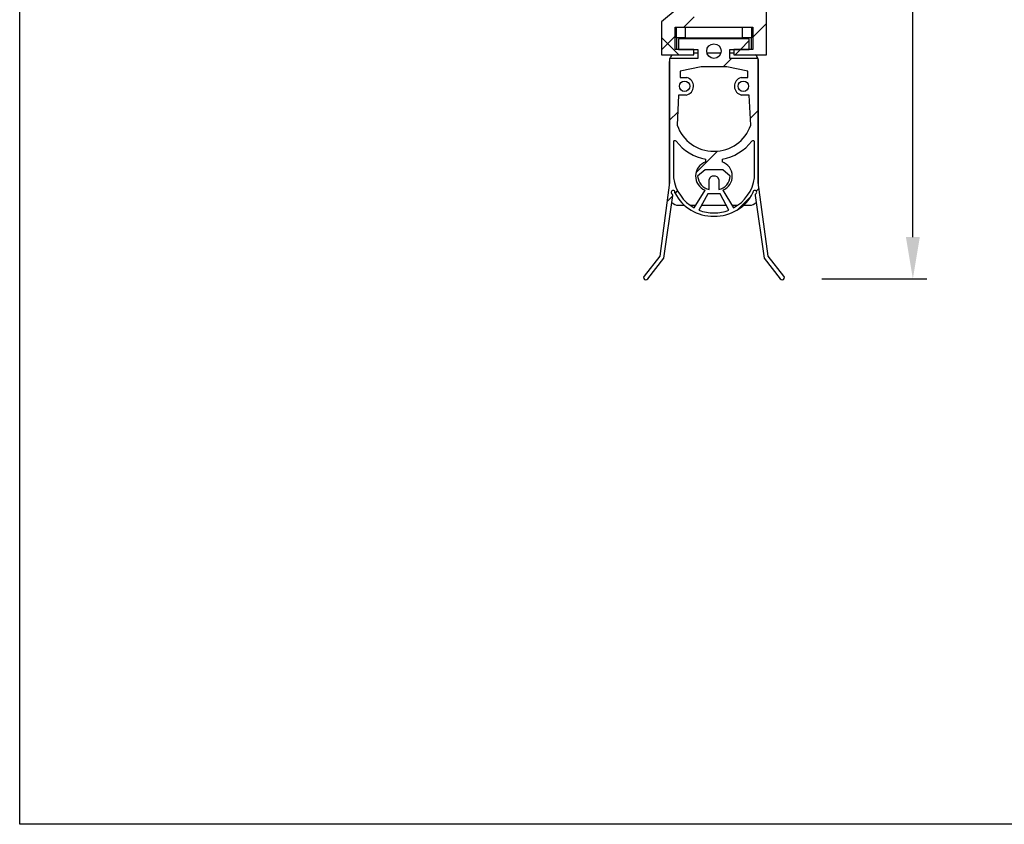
# Model space of a CAD drawing. Header units: inches. Extents: x 170 to 288, y 234 to 248.
# Tile 226 of 256: x 218.92 to 221.13, y 234.45 to 236.25. Entities that reach past the tile are written whole.
import ezdxf

# ---------------------------------------------------------------- set-up
doc = ezdxf.new("R2010")
doc.units = ezdxf.units.IN
doc.header["$LTSCALE"] = 0.25
doc.header["$MEASUREMENT"] = 0
doc.layers.add('ANNOTATIONS', color=1, linetype='Continuous')
doc.layers.add('DETAILS', color=4, linetype='Continuous')
doc.styles.add('ARIAL', font='arial.ttf', dxfattribs={"height": 0.09375})
doc.dimstyles.new('STANDARD$0', dxfattribs={"dimtxt": 0.09375, "dimasz": 0.09375, "dimexe": 0.03125, "dimexo": 0.046875, "dimgap": 0.09, "dimtad": 0, "dimtih": 1, "dimtoh": 1, "dimdec": 4, "dimzin": 0, "dimdsep": 46, "dimtxsty": 'ARIAL', "dimcen": 0.09, "dimadec": 0, "dimazin": 0, "dimtfac": 1, "dimtdec": 4, "dimtofl": 0, "dimtmove": 0, "dimatfit": 1, "dimfxl": 1, "dimtolj": 1, "dimtzin": 0, "dimarcsym": 0})

# ---------------------------------------------------------------- blocks, each defined once
blk = doc.blocks.new('*D77')
at = {"layer": 'ANNOTATIONS', "color": 0, "lineweight": -2, "transparency": 16777216}
for p, q in [((220.6849389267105, 237.547253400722), (220.9533896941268, 237.547253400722)), ((220.9221396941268, 237.453503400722), (220.9221396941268, 236.7435161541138)), ((220.9221396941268, 235.7664833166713), (220.9221396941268, 236.4665047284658)), ((220.7177058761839, 235.6727333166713), (220.9533896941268, 235.6727333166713))]:
    blk.add_line(p, q, dxfattribs=at)
at = {"layer": 'ANNOTATIONS', "color": 0, "transparency": 16777216}
for points in [[(220.9065146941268, 237.453503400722), (220.9377646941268, 237.453503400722), (220.9221396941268, 237.547253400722)], [(220.9065146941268, 235.7664833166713), (220.9377646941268, 235.7664833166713), (220.9221396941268, 235.6727333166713)]]:
    blk.add_solid(points, dxfattribs=at)
at = {"layer": 'defpoints', "color": 0, "transparency": 16777216}
for p in [(220.5911889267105, 237.547253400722), (220.9221396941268, 237.547253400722), (220.6239558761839, 235.6727333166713)]:
    blk.add_point(p, dxfattribs=at)
at = {"layer": 'ANNOTATIONS', "color": 0, "transparency": 16777216, "insert": (220.9221396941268, 236.6050104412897), "char_height": 0.09375, "attachment_point": 5, "style": 'ARIAL'}
blk.add_mtext('\\A1;9 3/8"', dxfattribs=at)

msp = doc.modelspace()

# ---------------------------------------------------------------- hatches: boundary and pattern name
at = {"layer": 'DETAILS'}
h = msp.add_hatch(dxfattribs=at)
h.set_pattern_fill('ANSI38', color=256, style=0)
h.set_pattern_definition([(45, (214.8910743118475, 231.7817086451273), (-0.08838834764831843, 0.08838834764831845), []), (135, (214.8910743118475, 231.7817086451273), (-0.2651650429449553, 0.08838834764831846), [0.3125, -0.1875])])
edge = h.paths.add_edge_path(flags=0)
edge.add_line((220.591188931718, 237.5472536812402), (220.4832276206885, 237.5472536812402))
edge.add_arc((220.4832276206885, 237.5452536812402), 0.001999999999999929, 90, 178.4271713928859)
edge.add_arc((220.410388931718, 237.5472536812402), 0.07086614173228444, 276.37937020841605, 358.4271713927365, ccw=False)
edge.add_line((220.418262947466, 237.4768263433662), (220.418262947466, 237.4610783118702))
edge.add_arc((220.426136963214, 237.4610783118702), 0.007874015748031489, 180, 270.0000000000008)
edge.add_line((220.426136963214, 237.4532042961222), (220.430073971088, 237.4532042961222))
edge.add_line((220.430073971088, 237.4532042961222), (220.430073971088, 237.4639229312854))
edge.add_arc((220.434010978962, 237.4639229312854), 0.003937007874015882, 105.8266201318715, 180, ccw=False)
edge.add_arc((220.410388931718, 237.5472536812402), 0.08267716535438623, 285.8266201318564, 304.4173887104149)
edge.add_arc((220.4615700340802, 237.4725542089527), 0.007874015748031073, -7.958078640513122e-13, 124.4173887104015, ccw=False)
edge.add_line((220.4694440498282, 237.4725542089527), (220.4694440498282, 237.4212694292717))
edge.add_arc((220.4615700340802, 237.4212694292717), 0.00787401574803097, 270, 360, ccw=False)
edge.add_line((220.4615700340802, 237.4133954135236), (220.3651826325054, 237.4133954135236))
edge.add_arc((220.3651826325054, 237.4055213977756), 0.007874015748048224, 90, 180)
edge.add_line((220.3573086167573, 237.4055213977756), (220.3573086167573, 237.3110332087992))
edge.add_arc((220.3612456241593, 237.3110332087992), 0.003937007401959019, 180, 270.0000034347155)
edge.add_arc((220.3612456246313, 237.3031591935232), 0.003937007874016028, -7.958078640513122e-13, 90.00000343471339, ccw=False)
edge.add_line((220.3651826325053, 237.3031591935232), (220.3651826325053, 237.253978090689))
edge.add_line((220.3651826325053, 237.253978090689), (220.3671826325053, 237.251978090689))
edge.add_line((220.3671826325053, 237.251978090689), (220.3651826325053, 237.2499780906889))
edge.add_line((220.3651826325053, 237.2499780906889), (220.3651826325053, 237.2007969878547))
edge.add_arc((220.3612456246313, 237.2007969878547), 0.003937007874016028, 269.99999656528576, 360, ccw=False)
edge.add_arc((220.3612456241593, 237.1929229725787), 0.003937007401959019, 89.99999656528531, 180)
edge.add_line((220.3573086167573, 237.1929229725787), (220.3573086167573, 236.7415843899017))
edge.add_arc((220.3612456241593, 236.7415843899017), 0.003937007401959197, 180, 270.0000034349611)
edge.add_arc((220.3612456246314, 236.7337103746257), 0.003937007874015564, -7.958078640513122e-13, 90.00000343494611, ccw=False)
edge.add_line((220.3651826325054, 236.7337103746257), (220.3651826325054, 236.6845292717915))
edge.add_line((220.3651826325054, 236.6845292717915), (220.3671826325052, 236.6825292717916))
edge.add_line((220.3671826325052, 236.6825292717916), (220.3651826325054, 236.6805292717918))
edge.add_line((220.3651826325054, 236.6805292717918), (220.3651826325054, 236.6313481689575))
edge.add_arc((220.3612456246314, 236.6313481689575), 0.003937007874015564, 269.99999656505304, 360, ccw=False)
edge.add_arc((220.3612456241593, 236.6234741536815), 0.003937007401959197, 89.99999656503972, 179.999999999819)
edge.add_line((220.3573086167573, 236.6234741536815), (220.3573086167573, 236.5245955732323))
edge.add_line((220.3573086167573, 236.5245955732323), (220.4560851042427, 236.4417122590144))
edge.add_arc((220.410388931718, 236.3872536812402), 0.07109062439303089, -50.00000000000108, 49.99999999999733, ccw=False)
edge.add_line((220.4560851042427, 236.3327951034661), (220.3573086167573, 236.2499117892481))
edge.add_line((220.3573086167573, 236.2499117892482), (220.3573086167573, 236.1759117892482))
edge.add_line((220.3573086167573, 236.1759117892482), (220.4302487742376, 236.1759117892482))
edge.add_line((220.4302487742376, 236.1759117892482), (220.4302487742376, 236.1879117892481))
edge.add_line((220.4302487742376, 236.1879117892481), (220.3877487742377, 236.1879117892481))
edge.add_line((220.3877487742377, 236.1879117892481), (220.3877487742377, 236.2379117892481))
edge.add_line((220.3877487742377, 236.2379117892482), (220.5627487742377, 236.2379117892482))
edge.add_line((220.5627487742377, 236.2379117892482), (220.5627487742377, 236.1879117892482))
edge.add_line((220.5627487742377, 236.1879117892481), (220.5202487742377, 236.1879117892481))
edge.add_line((220.5202487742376, 236.1879117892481), (220.5202487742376, 236.1759117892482))
edge.add_line((220.5202487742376, 236.1759117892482), (220.5931889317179, 236.1759117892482))
edge.add_line((220.593188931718, 236.1759117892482), (220.593188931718, 237.5452536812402))
edge.add_arc((220.591188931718, 237.5452536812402), 0.00200000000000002, 0, 90)
edge = h.paths.add_edge_path(flags=0)
edge.add_arc((220.4364218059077, 236.2719117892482), 0.01199999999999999, 130.0000000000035, 270, ccw=False)
edge.add_line((220.4287083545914, 236.2811043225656), (220.4702264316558, 236.3159421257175))
edge.add_arc((220.410388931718, 236.3872536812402), 0.09309062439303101, 310, 409.9999999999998)
edge.add_line((220.4702264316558, 236.458565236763), (220.3998748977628, 236.5175971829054))
edge.add_arc((220.4011604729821, 236.5191292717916), 0.001999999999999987, 89.9999999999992, 230.0000000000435, ccw=False)
edge.add_line((220.4011604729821, 236.5211292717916), (220.4153086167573, 236.5211292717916))
edge.add_arc((220.4153086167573, 236.5251292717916), 0.004000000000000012, 270.0000000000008, 360.0000000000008)
edge.add_line((220.4193086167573, 236.5251292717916), (220.4193086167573, 236.5391292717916))
edge.add_arc((220.4153086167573, 236.5391292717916), 0.004000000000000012, 0, 90)
edge.add_line((220.4153086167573, 236.5431292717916), (220.3793086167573, 236.5431292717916))
edge.add_line((220.3793086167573, 236.5431292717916), (220.3793086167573, 236.6098741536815))
edge.add_arc((220.3913086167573, 236.6098741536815), 0.01200000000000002, 132.2151161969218, 180, ccw=False)
edge.add_arc((220.3751826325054, 236.6276492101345), 0.01199999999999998, 312.2151161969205, 360.0000000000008)
edge.add_line((220.3871826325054, 236.6276492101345), (220.3871826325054, 236.7374093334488))
edge.add_arc((220.3751826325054, 236.7374093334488), 0.01200000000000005, 0, 47.78488380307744)
edge.add_arc((220.3913086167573, 236.7551843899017), 0.01199999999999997, 180, 227.7848838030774, ccw=False)
edge.add_line((220.3793086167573, 236.7551843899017), (220.3793086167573, 237.1793229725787))
edge.add_arc((220.3913086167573, 237.1793229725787), 0.01200000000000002, 132.2151161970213, 180, ccw=False)
edge.add_arc((220.3751826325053, 237.1970980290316), 0.01199999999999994, 312.21511619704, 360.0000000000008)
edge.add_line((220.3871826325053, 237.1970980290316), (220.3871826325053, 237.3068581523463))
edge.add_arc((220.3751826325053, 237.3068581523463), 0.01199999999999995, 0, 47.78488380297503)
edge.add_arc((220.3913086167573, 237.3246332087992), 0.01200000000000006, 180, 227.7848838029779, ccw=False)
edge.add_line((220.3793086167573, 237.3246332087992), (220.3793086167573, 237.3893954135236))
edge.add_arc((220.3813086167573, 237.3893954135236), 0.00200000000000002, 89.9999999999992, 180, ccw=False)
edge.add_line((220.3813086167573, 237.3913954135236), (220.4794440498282, 237.3913954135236))
edge.add_arc((220.4794440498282, 237.4033954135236), 0.01199999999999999, 270.0000000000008, 360.0000000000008)
edge.add_line((220.4914440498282, 237.4033954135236), (220.4914440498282, 237.4912536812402))
edge.add_arc((220.5254440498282, 237.4912536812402), 0.03399999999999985, 89.9999999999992, 180, ccw=False)
edge.add_line((220.5254440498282, 237.5252536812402), (220.569188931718, 237.5252536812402))
edge.add_arc((220.569188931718, 237.5232536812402), 0.002000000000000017, -7.958078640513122e-13, 89.9999999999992, ccw=False)
edge.add_line((220.571188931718, 237.5232536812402), (220.571188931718, 236.2619117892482))
edge.add_arc((220.569188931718, 236.2619117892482), 0.001999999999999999, 270, 360, ccw=False)
edge.add_line((220.569188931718, 236.2599117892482), (220.4364218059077, 236.2599117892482))
h = msp.add_hatch(dxfattribs=at)
h.set_pattern_fill('ANSI34', color=256, style=0)
h.set_pattern_definition([(45, (214.8910743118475, 231.7817086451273), (-0.5303300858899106, 0.5303300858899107), []), (45, (215.0678510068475, 231.7817086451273), (-0.5303300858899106, 0.5303300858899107), []), (45, (215.2446277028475, 231.7817086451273), (-0.5303300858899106, 0.5303300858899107), []), (45, (215.4214043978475, 231.7817086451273), (-0.5303300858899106, 0.5303300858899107), [])])
edge = h.paths.add_edge_path(flags=0)
edge.add_line((220.5972085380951, 235.7233197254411), (220.5747656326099, 235.8891610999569))
edge.add_line((220.5747656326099, 235.8891610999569), (220.5747656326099, 236.1679315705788))
edge.add_line((220.5747656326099, 236.1679315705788), (220.511174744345, 236.1679315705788))
edge.add_line((220.511174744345, 236.1679315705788), (220.511174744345, 236.1879117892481))
edge.add_line((220.511174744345, 236.1879117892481), (220.5545932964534, 236.1879117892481))
edge.add_line((220.5545932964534, 236.1879117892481), (220.5545932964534, 236.2117343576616))
edge.add_line((220.5545932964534, 236.2117343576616), (220.3959042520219, 236.2117343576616))
edge.add_line((220.3959042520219, 236.2117343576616), (220.3959042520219, 236.1879117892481))
edge.add_line((220.3959042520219, 236.1879117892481), (220.4393228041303, 236.1879117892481))
edge.add_line((220.4393228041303, 236.1879117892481), (220.4393228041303, 236.1679315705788))
edge.add_line((220.4393228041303, 236.1679315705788), (220.3757319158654, 236.1679315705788))
edge.add_line((220.3757319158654, 236.1679315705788), (220.3757319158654, 235.8891610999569))
edge.add_line((220.3757319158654, 235.8891610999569), (220.3532890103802, 235.7233197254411))
edge.add_line((220.3532890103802, 235.7233197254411), (220.3181638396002, 235.6788172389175))
edge.add_arc((220.3222307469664, 235.675607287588), 0.005181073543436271, 141.716476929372, 326.3110189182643)
edge.add_line((220.3265417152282, 235.672733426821), (220.3622721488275, 235.7188096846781))
edge.add_line((220.3622721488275, 235.7188096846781), (220.3827513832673, 235.8600671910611))
edge.add_arc((220.3795975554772, 235.8605244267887), 0.003186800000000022, 351.7508458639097, 418.968403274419)
edge.add_arc((220.3834447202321, 235.8669191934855), 0.004276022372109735, -13.446066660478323, 238.9684032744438, ccw=False)
edge.add_arc((220.4718905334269, 235.9075522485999), 0.09400603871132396, 206.2836781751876, 272.0472511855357)
edge.add_arc((220.4786070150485, 235.9075522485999), 0.09400603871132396, 267.9527488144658, 333.7163218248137)
edge.add_arc((220.5670528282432, 235.8669191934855), 0.004276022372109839, -58.96840327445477, 193.4460666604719, ccw=False)
edge.add_arc((220.5708999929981, 235.8605244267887), 0.003186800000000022, 121.0315967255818, 188.2491541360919)
edge.add_line((220.567746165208, 235.8600671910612), (220.5882253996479, 235.7188096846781))
edge.add_line((220.5882253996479, 235.7188096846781), (220.6239558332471, 235.672733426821))
edge.add_arc((220.6282668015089, 235.675607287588), 0.005181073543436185, 213.6889810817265, 398.2835230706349)
edge.add_line((220.6323337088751, 235.6788172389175), (220.5972085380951, 235.7233197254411))
edge = h.paths.add_edge_path(flags=0)
edge.add_arc((220.4752487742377, 236.1842615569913), 0.01632998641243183, 0, 360)
edge = h.paths.add_edge_path(flags=0)
edge.add_arc((220.4092861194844, 236.1052598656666), 0.01173838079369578, 0, 360)
edge = h.paths.add_edge_path(flags=0)
edge.add_arc((220.4681442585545, 235.9031468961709), 0.03416172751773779, 109.3291004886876, 247.6570294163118)
edge.add_line((220.4551576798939, 235.871549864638), (220.431155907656, 235.8321890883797))
edge.add_arc((220.4751529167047, 235.9131038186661), 0.09210282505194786, 188.6017576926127, 241.46506864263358, ccw=False)
edge.add_line((220.3840860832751, 235.8993283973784), (220.3840860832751, 235.981320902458))
edge.add_arc((220.3875440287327, 235.9784256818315), 0.004509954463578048, 50.06170250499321, 140.0617025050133, ccw=False)
edge.add_arc((220.4744676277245, 236.0458800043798), 0.105623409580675, 217.2930556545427, 260.3911960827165)
edge.add_line((220.456836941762, 235.9417384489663), (220.456836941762, 235.9353830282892))
edge = h.paths.add_edge_path(flags=0)
edge.add_arc((220.4732052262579, 235.9067365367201), 0.08601892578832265, 248.440857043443, 271.36130148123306, ccw=False)
edge.add_line((220.4415965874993, 235.8267356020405), (220.4612100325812, 235.8634466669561))
edge.add_line((220.4612100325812, 235.8634466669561), (220.4892875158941, 235.8634466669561))
edge.add_line((220.4892875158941, 235.8634466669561), (220.508900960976, 235.8267356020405))
edge.add_arc((220.4772923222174, 235.9067365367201), 0.08601892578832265, 268.6386985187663, 291.5591429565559, ccw=False)
edge = h.paths.add_edge_path(flags=0)
edge.add_arc((220.4823532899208, 235.9031468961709), 0.03416172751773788, 292.3429705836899, 430.6708995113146)
edge.add_line((220.4936606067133, 235.9353830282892), (220.4936606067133, 235.9417384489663))
edge.add_arc((220.4760299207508, 236.0458800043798), 0.1056234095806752, 279.6088039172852, 322.7069443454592)
edge.add_arc((220.5629535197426, 235.9784256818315), 0.004509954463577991, 39.9382974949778, 129.9382974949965, ccw=False)
edge.add_line((220.5664114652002, 235.981320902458), (220.5664114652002, 235.8993283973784))
edge.add_arc((220.4753446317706, 235.9131038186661), 0.09210282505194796, 298.5349313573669, 351.3982423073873, ccw=False)
edge.add_line((220.5193416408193, 235.8321890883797), (220.4953398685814, 235.871549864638))
edge = h.paths.add_edge_path(flags=0)
edge.add_arc((220.5412114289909, 236.1052598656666), 0.01173838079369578, 0, 360)
edge = h.paths.add_edge_path(flags=0)
edge.add_line((220.5510315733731, 236.1389805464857), (220.5510315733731, 236.125084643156))
edge.add_line((220.5510315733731, 236.125084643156), (220.5360548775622, 236.125084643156))
edge.add_arc((220.541548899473, 236.1054947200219), 0.02034574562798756, 105.6662281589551, 258.4150358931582)
edge.add_line((220.5374630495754, 236.0855634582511), (220.5545932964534, 236.0855634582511))
edge.add_line((220.5545932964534, 236.0855634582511), (220.5577381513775, 236.017660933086))
edge.add_arc((220.4764890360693, 236.0450579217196), 0.08574388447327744, 269.1712033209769, 341.36602859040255, ccw=False)
edge.add_arc((220.474008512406, 236.0450579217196), 0.08574388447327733, 198.6339714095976, 270.8287966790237, ccw=False)
edge.add_line((220.3927593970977, 236.0176609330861), (220.3959042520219, 236.0855634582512))
edge.add_line((220.3959042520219, 236.0855634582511), (220.4130344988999, 236.0855634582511))
edge.add_arc((220.4089486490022, 236.1054947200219), 0.02034574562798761, 281.5849641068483, 434.3337718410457)
edge.add_line((220.4144426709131, 236.125084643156), (220.3994659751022, 236.125084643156))
edge.add_line((220.3994659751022, 236.125084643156), (220.3994659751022, 236.1389805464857))
edge.add_line((220.3994659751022, 236.1389805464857), (220.4464032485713, 236.1491708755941))
edge.add_line((220.4464032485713, 236.1491708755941), (220.504094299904, 236.1491708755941))
edge.add_line((220.504094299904, 236.1491708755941), (220.5510315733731, 236.1389805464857))
edge = h.paths.add_edge_path(flags=0)
edge.add_line((220.4385921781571, 235.9031468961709), (220.4551576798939, 235.9174198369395))
edge.add_line((220.4551576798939, 235.9174198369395), (220.4953398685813, 235.9174198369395))
edge.add_line((220.4953398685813, 235.9174198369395), (220.5119053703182, 235.9031468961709))
edge.add_arc((220.478768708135, 235.9056470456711), 0.03323084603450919, 282.73448853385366, 355.6852287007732, ccw=False)
edge.add_line((220.4860938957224, 235.8732336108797), (220.4860938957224, 235.8957614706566))
edge.add_arc((220.4769786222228, 235.8940316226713), 0.009277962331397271, 10.74550573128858, 100.7455057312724)
edge.add_arc((220.4735189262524, 235.8940316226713), 0.009277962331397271, 79.25449426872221, 169.2544942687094)
edge.add_line((220.4644036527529, 235.8957614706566), (220.4644036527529, 235.8732336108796))
edge.add_arc((220.4717288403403, 235.9056470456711), 0.03323084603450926, 184.3147712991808, 257.2655114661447, ccw=False)

# ---------------------------------------------------------------- linework, layer by layer
at = {"layer": 'defpoints'}
msp.add_lwpolyline([(238.3853250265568, 234.4468488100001), (218.915446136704, 234.4468488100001), (218.915446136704, 247.1819606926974), (238.3853250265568, 247.1819606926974)], close=True, dxfattribs=at)
at = {"layer": 'DETAILS'}
for p, q in [((220.5931889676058, 236.1759110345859), (220.5931889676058, 237.5452540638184)), ((220.4560851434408, 236.3327942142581), (220.3573086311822, 236.2499109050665)), ((220.3573086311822, 236.2499109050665), (220.3573086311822, 236.1759110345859)), ((220.3877487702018, 236.2379111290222), (220.5627488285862, 236.2379111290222)), ((220.3877487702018, 236.1879126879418), (220.3877487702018, 236.2379111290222)), ((220.3908737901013, 236.2141124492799), (220.3908737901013, 236.2379111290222)), ((220.4108737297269, 236.2379111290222), (220.4108737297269, 236.2141124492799)), ((220.539623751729, 236.2141124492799), (220.539623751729, 236.2379111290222)), ((220.5596238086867, 236.2379111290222), (220.5596238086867, 236.2141124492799)), ((220.5627488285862, 236.2379111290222), (220.5627488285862, 236.1879126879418)), ((220.4108737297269, 236.2141124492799), (220.3908737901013, 236.2141124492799)), ((220.3908737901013, 236.2141124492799), (220.3908737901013, 236.1879126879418)), ((220.395904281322, 236.2117338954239), (220.395904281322, 236.1879126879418)), ((220.554593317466, 236.2117338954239), (220.395904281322, 236.2117338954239)), ((220.4108737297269, 236.2141124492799), (220.539623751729, 236.2141124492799)), ((220.5596238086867, 236.2141124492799), (220.539623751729, 236.2141124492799)), ((220.554593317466, 236.1879126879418), (220.554593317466, 236.2117338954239)), ((220.5596238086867, 236.1879126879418), (220.5596238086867, 236.2141124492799)), ((220.3573086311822, 236.1759110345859), (220.4302487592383, 236.1759110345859)), ((220.3757318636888, 236.1679324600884), (220.3757318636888, 235.889161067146)), ((220.4393228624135, 236.1679324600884), (220.3757318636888, 236.1679324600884)), ((220.4302487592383, 236.1879126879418), (220.3877487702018, 236.1879126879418)), ((220.395904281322, 236.1879126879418), (220.4393228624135, 236.1879126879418)), ((220.4302487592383, 236.1759110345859), (220.4302487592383, 236.1879126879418)), ((220.4302487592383, 236.1807113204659), (220.4393228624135, 236.1807113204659)), ((220.4393228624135, 236.1879126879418), (220.4393228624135, 236.1679324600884)), ((220.4593093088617, 236.1807113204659), (220.4911882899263, 236.1807113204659)), ((220.5111747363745, 236.1879126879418), (220.554593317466, 236.1879126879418)), ((220.5111747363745, 236.1679324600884), (220.5111747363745, 236.1879126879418)), ((220.5111747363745, 236.1807113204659), (220.5202487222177, 236.1807113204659)), ((220.5747656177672, 236.1679324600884), (220.5111747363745, 236.1679324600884)), ((220.5202487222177, 236.1879126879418), (220.5202487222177, 236.1759110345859)), ((220.5627488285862, 236.1879126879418), (220.5202487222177, 236.1879126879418)), ((220.5202487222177, 236.1759110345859), (220.5931889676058, 236.1759110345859)), ((220.5747656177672, 235.889161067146), (220.5747656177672, 236.1679324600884)), ((220.3752488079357, 235.8855904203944), (220.3752488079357, 236.1611966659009)), ((220.4464032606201, 236.1491706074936), (220.3994660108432, 236.1389805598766)), ((220.5040943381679, 236.1491706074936), (220.4464032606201, 236.1491706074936)), ((220.5510315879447, 236.1389805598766), (220.5040943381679, 236.1491706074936)), ((220.5752487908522, 235.8855904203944), (220.5752487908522, 236.1611966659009)), ((220.3994660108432, 236.1389805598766), (220.3994660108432, 236.1250846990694)), ((220.3994660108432, 236.1250846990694), (220.4144426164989, 236.1250846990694)), ((220.5360548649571, 236.1250846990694), (220.5510315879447, 236.1250846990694)), ((220.5510315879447, 236.1250846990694), (220.5510315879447, 236.1389805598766)), ((220.395904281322, 236.085563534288), (220.3927594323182, 236.0176611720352)), ((220.413034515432, 236.085563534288), (220.395904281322, 236.085563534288)), ((220.554593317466, 236.085563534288), (220.5374630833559, 236.085563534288)), ((220.5577381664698, 236.0176611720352), (220.554593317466, 236.085563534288)), ((220.3840861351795, 235.9813201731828), (220.3840861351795, 235.8993285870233)), ((220.5664114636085, 235.8993285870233), (220.5664114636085, 235.9813201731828)), ((220.4568368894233, 235.9353823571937), (220.4568368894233, 235.9417389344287)), ((220.4936605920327, 235.9417389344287), (220.4936605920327, 235.9353823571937)), ((220.4551576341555, 235.9174202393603), (220.4385922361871, 235.9031470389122)), ((220.4953398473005, 235.9174202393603), (220.4551576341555, 235.9174202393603)), ((220.5119053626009, 235.9031470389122), (220.4953398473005, 235.9174202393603)), ((220.3757318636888, 235.889161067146), (220.3532889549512, 235.7233193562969)), ((220.4644036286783, 235.8732339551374), (220.4644036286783, 235.895761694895)), ((220.4860938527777, 235.895761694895), (220.4860938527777, 235.8732339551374)), ((220.5972085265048, 235.7233193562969), (220.5747656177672, 235.889161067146)), ((220.3622721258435, 235.7188100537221), (220.3827513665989, 235.8600664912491)), ((220.4311558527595, 235.832188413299), (220.4551576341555, 235.8715500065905)), ((220.4612100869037, 235.8634475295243), (220.4415966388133, 235.826734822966)), ((220.4892875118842, 235.8634475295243), (220.4612100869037, 235.8634475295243)), ((220.5089009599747, 235.826734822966), (220.4892875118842, 235.8634475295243)), ((220.4953398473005, 235.8715500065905), (220.5193416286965, 235.832188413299)), ((220.5677461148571, 235.8600664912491), (220.5882253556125, 235.7188100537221)), ((220.3952487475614, 235.8379123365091), (220.4087450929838, 235.8379123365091)), ((220.4219637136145, 235.8379123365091), (220.4346455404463, 235.8379123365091)), ((220.4475676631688, 235.8379123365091), (220.5029299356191, 235.8379123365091)), ((220.5158520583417, 235.8379123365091), (220.5285337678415, 235.8379123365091)), ((220.5417523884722, 235.8379123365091), (220.5552487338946, 235.8379123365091)), ((220.3532889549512, 235.7233193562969), (220.3181638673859, 235.6788176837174)), ((220.3265417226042, 235.6727333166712), (220.3622721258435, 235.7188100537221)), ((220.5882253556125, 235.7188100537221), (220.6239558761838, 235.6727333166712)), ((220.6323337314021, 235.6788176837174), (220.5972085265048, 235.7233193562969))]:
    msp.add_line(p, q, dxfattribs=at)
at = {"layer": 'DETAILS', "flags": 128}
for points in [[(220.3757318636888, 236.1655651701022), (220.3755329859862, 236.1645551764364), (220.3752488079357, 236.1611966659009)], [(220.5752487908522, 236.1611966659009), (220.5749646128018, 236.1645551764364), (220.5747656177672, 236.1655651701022)]]:
    msp.add_lwpolyline(points, dxfattribs=at)
at = {"layer": 'DETAILS'}
for centre, radius in [((220.4752487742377, 236.1842615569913), 0.01632998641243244), ((220.4092861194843, 236.1052598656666), 0.01173838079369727), ((220.5412114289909, 236.1052598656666), 0.01173838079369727)]:
    msp.add_circle(centre, radius, dxfattribs=at)
for centre, radius, start, end in [((220.3952487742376, 236.1611961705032), 0.02000000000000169, 132.6267544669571, 160.3197930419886), ((220.5552487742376, 236.1611961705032), 0.02000000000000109, 19.68020695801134, 47.37324553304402), ((220.4089486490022, 236.1054947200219), 0.02034574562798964, 281.5849641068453, 74.33377184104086), ((220.541548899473, 236.1054947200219), 0.02034574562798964, 105.6662281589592, 258.4150358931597), ((220.474008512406, 236.0450579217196), 0.08574388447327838, 198.6339714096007, 270.8287966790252), ((220.4764890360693, 236.0450579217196), 0.08574388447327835, 269.1712033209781, 341.3660285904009), ((220.3875440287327, 235.9784256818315), 0.004509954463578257, 50.06170250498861, 140.0617025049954), ((220.4744676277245, 236.0458800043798), 0.1056234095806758, 217.2930556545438, 260.3911960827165), ((220.4760299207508, 236.0458800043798), 0.1056234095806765, 279.6088039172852, 322.7069443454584), ((220.5629535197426, 235.9784256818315), 0.004509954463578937, 39.93829749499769, 129.9382974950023), ((220.4681442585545, 235.9031468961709), 0.03416172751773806, 109.3291004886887, 247.6570294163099), ((220.4823532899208, 235.9031468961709), 0.03416172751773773, 292.3429705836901, 70.67089951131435), ((220.4717288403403, 235.9056470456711), 0.0332308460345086, 184.3147712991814, 257.2655114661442), ((220.4735189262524, 235.8940316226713), 0.009277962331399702, 79.25449426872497, 169.2544942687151), ((220.4769786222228, 235.8940316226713), 0.009277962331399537, 10.7455057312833, 100.7455057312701), ((220.478768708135, 235.9056470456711), 0.03323084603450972, 282.7344885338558, 355.6852287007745), ((220.4751529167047, 235.9131038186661), 0.09210282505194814, 188.601757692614, 241.4650686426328), ((220.4753446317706, 235.9131038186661), 0.09210282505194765, 298.5349313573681, 351.3982423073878), ((220.3834447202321, 235.8669191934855), 0.004276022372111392, 346.5539333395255, 238.9684032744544), ((220.3795975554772, 235.8605244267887), 0.003186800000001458, 351.7508458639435, 58.96840327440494), ((220.4718905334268, 235.9075522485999), 0.0940060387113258, 206.2836781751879, 272.0472511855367), ((220.4786070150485, 235.9075522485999), 0.09400603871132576, 267.9527488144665, 333.7163218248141), ((220.5670528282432, 235.8669191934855), 0.004276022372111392, 301.0315967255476, 193.4460666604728), ((220.5708999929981, 235.8605244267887), 0.003186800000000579, 121.0315967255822, 188.2491541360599), ((220.3952487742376, 235.8579117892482), 0.02000000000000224, 222.4148450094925, 270), ((220.5552487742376, 235.8579117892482), 0.02000000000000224, 270, 317.5851549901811), ((220.4732052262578, 235.9067365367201), 0.08601892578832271, 248.4408570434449, 271.3613014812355), ((220.4772923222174, 235.9067365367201), 0.08601892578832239, 268.6386985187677, 291.5591429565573), ((220.3222307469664, 235.675607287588), 0.005181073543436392, 141.7164769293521, 326.3110189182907), ((220.6282668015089, 235.675607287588), 0.005181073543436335, 213.6889810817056, 38.28352307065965)]:
    msp.add_arc(centre, radius, start, end, dxfattribs=at)

# ---------------------------------------------------------------- dimensions: what is measured, and where the dimension line sits
at = {"layer": 'ANNOTATIONS'}
dim = msp.add_linear_dim(base=(220.9221396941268, 237.547253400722), p1=(220.6239558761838, 235.6727333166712), p2=(220.5911889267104, 237.5472534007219), angle=90, text='9 3/8"', dimstyle='STANDARD$0', override={"dimexo": 0.09375}, dxfattribs=at)
dim.commit()
dim.dimension.update_dxf_attribs({"geometry": '*D77', "text_midpoint": (220.9221396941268, 236.6050104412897), "dimtype": 160})

doc.saveas('drawing.dxf')
